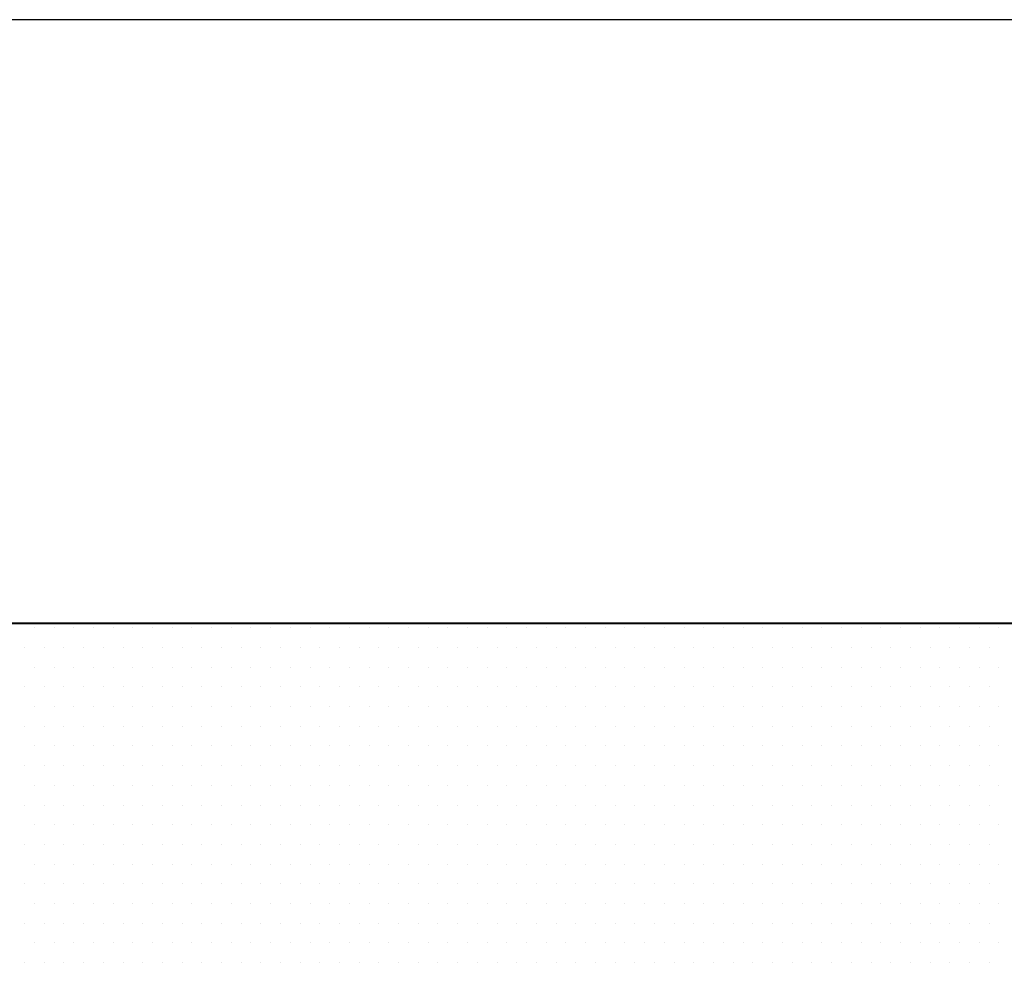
# Model space of a CAD drawing. Extents: x -71 to 52, y -13 to 68.
# Tile 73 of 81: x 38.698 to 38.896, y 53.848 to 54.039. Entities that reach past the tile are written whole.
import ezdxf

# ---------------------------------------------------------------- set-up
doc = ezdxf.new("R2010")
doc.units = 0
doc.header["$LTSCALE"] = 1.21
doc.header["$MEASUREMENT"] = 0
doc.layers.get('0').update_dxf_attribs({"linetype": 'CONTINUOUS'})
for name, color, linetype in [('DIECUT', 161, 'CONTINUOUS'), ('parker', 40, 'CONTINUOUS'), ('YELLOW', 2, 'CONTINUOUS')]:
    doc.layers.add(name, color=color, linetype=linetype)

# ---------------------------------------------------------------- blocks, each defined once
blk = doc.blocks.new('*X5')
at = {"color": 0}
for p, q in [((9.24375, 1.4625), (9.24375, 1.4625)), ((9.25313, 1.4625), (9.25313, 1.4625)), ((9.2625, 1.4625), (9.2625, 1.4625)), ((9.27188, 1.4625), (9.27188, 1.4625)), ((9.28125, 1.4625), (9.28125, 1.4625)), ((9.29063, 1.4625), (9.29063, 1.4625)), ((9.3, 1.4625), (9.3, 1.4625)), ((9.30938, 1.4625), (9.30938, 1.4625)), ((9.31875, 1.4625), (9.31875, 1.4625)), ((9.32813, 1.4625), (9.32813, 1.4625)), ((9.3375, 1.4625), (9.3375, 1.4625)), ((9.34688, 1.4625), (9.34688, 1.4625)), ((9.35625, 1.4625), (9.35625, 1.4625)), ((9.36563, 1.4625), (9.36563, 1.4625)), ((9.375, 1.4625), (9.375, 1.4625)), ((9.38438, 1.4625), (9.38438, 1.4625)), ((9.39375, 1.4625), (9.39375, 1.4625)), ((9.40313, 1.4625), (9.40313, 1.4625)), ((9.4125, 1.4625), (9.4125, 1.4625)), ((9.42188, 1.4625), (9.42188, 1.4625)), ((9.43125, 1.4625), (9.43125, 1.4625)), ((9.44063, 1.4625), (9.44063, 1.4625)), ((9.45, 1.4625), (9.45, 1.4625)), ((9.45938, 1.4625), (9.45938, 1.4625)), ((9.46875, 1.4625), (9.46875, 1.4625)), ((9.47813, 1.4625), (9.47813, 1.4625)), ((9.4875, 1.4625), (9.4875, 1.4625)), ((9.49688, 1.4625), (9.49688, 1.4625)), ((9.50625, 1.4625), (9.50625, 1.4625)), ((9.51563, 1.4625), (9.51563, 1.4625)), ((9.525, 1.4625), (9.525, 1.4625)), ((9.53438, 1.4625), (9.53438, 1.4625)), ((9.54375, 1.4625), (9.54375, 1.4625)), ((9.55313, 1.4625), (9.55313, 1.4625)), ((9.5625, 1.4625), (9.5625, 1.4625)), ((9.57188, 1.4625), (9.57188, 1.4625)), ((9.58125, 1.4625), (9.58125, 1.4625)), ((9.59063, 1.4625), (9.59063, 1.4625)), ((9.6, 1.4625), (9.6, 1.4625)), ((9.60938, 1.4625), (9.60938, 1.4625)), ((9.61875, 1.4625), (9.61875, 1.4625)), ((9.62813, 1.4625), (9.62813, 1.4625)), ((9.6375, 1.4625), (9.6375, 1.4625)), ((9.64688, 1.4625), (9.64688, 1.4625)), ((9.65625, 1.4625), (9.65625, 1.4625)), ((9.66563, 1.4625), (9.66563, 1.4625)), ((9.675, 1.4625), (9.675, 1.4625)), ((9.68438, 1.4625), (9.68438, 1.4625)), ((9.69375, 1.4625), (9.69375, 1.4625)), ((9.70313, 1.4625), (9.70313, 1.4625)), ((9.23906, 1.45312), (9.23906, 1.45312)), ((9.24844, 1.45312), (9.24844, 1.45312)), ((9.25781, 1.45312), (9.25781, 1.45312)), ((9.26719, 1.45312), (9.26719, 1.45312)), ((9.27656, 1.45312), (9.27656, 1.45312)), ((9.28594, 1.45312), (9.28594, 1.45312)), ((9.29531, 1.45312), (9.29531, 1.45312)), ((9.30469, 1.45312), (9.30469, 1.45312)), ((9.31406, 1.45312), (9.31406, 1.45312)), ((9.32344, 1.45312), (9.32344, 1.45312)), ((9.33281, 1.45312), (9.33281, 1.45312)), ((9.34219, 1.45312), (9.34219, 1.45312)), ((9.35156, 1.45312), (9.35156, 1.45312)), ((9.36094, 1.45312), (9.36094, 1.45312)), ((9.37031, 1.45312), (9.37031, 1.45312)), ((9.37969, 1.45312), (9.37969, 1.45312)), ((9.38906, 1.45312), (9.38906, 1.45312)), ((9.39844, 1.45312), (9.39844, 1.45312)), ((9.40781, 1.45312), (9.40781, 1.45312)), ((9.41719, 1.45312), (9.41719, 1.45312)), ((9.42656, 1.45312), (9.42656, 1.45312)), ((9.43594, 1.45312), (9.43594, 1.45312)), ((9.44531, 1.45312), (9.44531, 1.45312)), ((9.45469, 1.45312), (9.45469, 1.45312)), ((9.46406, 1.45312), (9.46406, 1.45312)), ((9.47344, 1.45312), (9.47344, 1.45312)), ((9.48281, 1.45312), (9.48281, 1.45312)), ((9.49219, 1.45312), (9.49219, 1.45312)), ((9.50156, 1.45312), (9.50156, 1.45312)), ((9.51094, 1.45312), (9.51094, 1.45312)), ((9.52031, 1.45312), (9.52031, 1.45312)), ((9.52969, 1.45312), (9.52969, 1.45312)), ((9.53906, 1.45312), (9.53906, 1.45312)), ((9.54844, 1.45312), (9.54844, 1.45312)), ((9.55781, 1.45312), (9.55781, 1.45312)), ((9.56719, 1.45312), (9.56719, 1.45312)), ((9.57656, 1.45312), (9.57656, 1.45312)), ((9.58594, 1.45312), (9.58594, 1.45312)), ((9.59531, 1.45312), (9.59531, 1.45312)), ((9.60469, 1.45312), (9.60469, 1.45312)), ((9.61406, 1.45312), (9.61406, 1.45312)), ((9.62344, 1.45312), (9.62344, 1.45312)), ((9.63281, 1.45312), (9.63281, 1.45312)), ((9.64219, 1.45312), (9.64219, 1.45312)), ((9.65156, 1.45312), (9.65156, 1.45312)), ((9.66094, 1.45312), (9.66094, 1.45312)), ((9.67031, 1.45312), (9.67031, 1.45312)), ((9.67969, 1.45312), (9.67969, 1.45312)), ((9.68906, 1.45312), (9.68906, 1.45312)), ((9.69844, 1.45312), (9.69844, 1.45312)), ((9.24375, 1.44375), (9.24375, 1.44375)), ((9.25313, 1.44375), (9.25313, 1.44375)), ((9.2625, 1.44375), (9.2625, 1.44375)), ((9.27188, 1.44375), (9.27188, 1.44375)), ((9.28125, 1.44375), (9.28125, 1.44375)), ((9.29063, 1.44375), (9.29063, 1.44375)), ((9.3, 1.44375), (9.3, 1.44375)), ((9.30938, 1.44375), (9.30938, 1.44375)), ((9.31875, 1.44375), (9.31875, 1.44375)), ((9.32813, 1.44375), (9.32813, 1.44375)), ((9.3375, 1.44375), (9.3375, 1.44375)), ((9.34688, 1.44375), (9.34688, 1.44375)), ((9.35625, 1.44375), (9.35625, 1.44375)), ((9.36563, 1.44375), (9.36563, 1.44375)), ((9.375, 1.44375), (9.375, 1.44375)), ((9.38438, 1.44375), (9.38438, 1.44375)), ((9.39375, 1.44375), (9.39375, 1.44375)), ((9.40313, 1.44375), (9.40313, 1.44375)), ((9.4125, 1.44375), (9.4125, 1.44375)), ((9.42188, 1.44375), (9.42188, 1.44375)), ((9.43125, 1.44375), (9.43125, 1.44375)), ((9.44063, 1.44375), (9.44063, 1.44375)), ((9.45, 1.44375), (9.45, 1.44375)), ((9.45938, 1.44375), (9.45938, 1.44375)), ((9.46875, 1.44375), (9.46875, 1.44375)), ((9.47813, 1.44375), (9.47813, 1.44375)), ((9.4875, 1.44375), (9.4875, 1.44375)), ((9.49688, 1.44375), (9.49688, 1.44375)), ((9.50625, 1.44375), (9.50625, 1.44375)), ((9.51563, 1.44375), (9.51563, 1.44375)), ((9.525, 1.44375), (9.525, 1.44375)), ((9.53438, 1.44375), (9.53438, 1.44375)), ((9.54375, 1.44375), (9.54375, 1.44375)), ((9.55313, 1.44375), (9.55313, 1.44375)), ((9.5625, 1.44375), (9.5625, 1.44375)), ((9.57188, 1.44375), (9.57188, 1.44375)), ((9.58125, 1.44375), (9.58125, 1.44375)), ((9.59063, 1.44375), (9.59063, 1.44375)), ((9.6, 1.44375), (9.6, 1.44375)), ((9.60938, 1.44375), (9.60938, 1.44375)), ((9.61875, 1.44375), (9.61875, 1.44375)), ((9.62813, 1.44375), (9.62813, 1.44375)), ((9.6375, 1.44375), (9.6375, 1.44375)), ((9.64688, 1.44375), (9.64688, 1.44375)), ((9.65625, 1.44375), (9.65625, 1.44375)), ((9.66563, 1.44375), (9.66563, 1.44375)), ((9.675, 1.44375), (9.675, 1.44375)), ((9.68438, 1.44375), (9.68438, 1.44375)), ((9.69375, 1.44375), (9.69375, 1.44375)), ((9.70313, 1.44375), (9.70313, 1.44375)), ((9.23906, 1.43437), (9.23906, 1.43437)), ((9.24844, 1.43437), (9.24844, 1.43437)), ((9.25781, 1.43437), (9.25781, 1.43437)), ((9.26719, 1.43437), (9.26719, 1.43437)), ((9.27656, 1.43437), (9.27656, 1.43437)), ((9.28594, 1.43437), (9.28594, 1.43437)), ((9.29531, 1.43437), (9.29531, 1.43437)), ((9.30469, 1.43437), (9.30469, 1.43437)), ((9.31406, 1.43437), (9.31406, 1.43437)), ((9.32344, 1.43437), (9.32344, 1.43437)), ((9.33281, 1.43437), (9.33281, 1.43437)), ((9.34219, 1.43437), (9.34219, 1.43437)), ((9.35156, 1.43437), (9.35156, 1.43437)), ((9.36094, 1.43437), (9.36094, 1.43437)), ((9.37031, 1.43437), (9.37031, 1.43437)), ((9.37969, 1.43437), (9.37969, 1.43437)), ((9.38906, 1.43437), (9.38906, 1.43437)), ((9.39844, 1.43437), (9.39844, 1.43437)), ((9.40781, 1.43437), (9.40781, 1.43437)), ((9.41719, 1.43437), (9.41719, 1.43437)), ((9.42656, 1.43437), (9.42656, 1.43437)), ((9.43594, 1.43437), (9.43594, 1.43437)), ((9.44531, 1.43437), (9.44531, 1.43437)), ((9.45469, 1.43437), (9.45469, 1.43437)), ((9.46406, 1.43437), (9.46406, 1.43437)), ((9.47344, 1.43437), (9.47344, 1.43437)), ((9.48281, 1.43437), (9.48281, 1.43437)), ((9.49219, 1.43437), (9.49219, 1.43437)), ((9.50156, 1.43437), (9.50156, 1.43437)), ((9.51094, 1.43437), (9.51094, 1.43437)), ((9.52031, 1.43437), (9.52031, 1.43437)), ((9.52969, 1.43437), (9.52969, 1.43437)), ((9.53906, 1.43437), (9.53906, 1.43437)), ((9.54844, 1.43437), (9.54844, 1.43437)), ((9.55781, 1.43437), (9.55781, 1.43437)), ((9.56719, 1.43437), (9.56719, 1.43437)), ((9.57656, 1.43437), (9.57656, 1.43437)), ((9.58594, 1.43437), (9.58594, 1.43437)), ((9.59531, 1.43437), (9.59531, 1.43437)), ((9.60469, 1.43437), (9.60469, 1.43437)), ((9.61406, 1.43437), (9.61406, 1.43437)), ((9.62344, 1.43437), (9.62344, 1.43437)), ((9.63281, 1.43437), (9.63281, 1.43437)), ((9.64219, 1.43437), (9.64219, 1.43437)), ((9.65156, 1.43437), (9.65156, 1.43437)), ((9.66094, 1.43437), (9.66094, 1.43437)), ((9.67031, 1.43437), (9.67031, 1.43437)), ((9.67969, 1.43437), (9.67969, 1.43437)), ((9.68906, 1.43437), (9.68906, 1.43437)), ((9.69844, 1.43437), (9.69844, 1.43437)), ((9.24375, 1.425), (9.24375, 1.425)), ((9.25313, 1.425), (9.25313, 1.425)), ((9.2625, 1.425), (9.2625, 1.425)), ((9.27188, 1.425), (9.27188, 1.425)), ((9.28125, 1.425), (9.28125, 1.425)), ((9.29063, 1.425), (9.29063, 1.425)), ((9.3, 1.425), (9.3, 1.425)), ((9.30938, 1.425), (9.30938, 1.425)), ((9.31875, 1.425), (9.31875, 1.425)), ((9.32813, 1.425), (9.32813, 1.425)), ((9.3375, 1.425), (9.3375, 1.425)), ((9.34688, 1.425), (9.34688, 1.425)), ((9.35625, 1.425), (9.35625, 1.425)), ((9.36563, 1.425), (9.36563, 1.425)), ((9.375, 1.425), (9.375, 1.425)), ((9.38438, 1.425), (9.38438, 1.425)), ((9.39375, 1.425), (9.39375, 1.425)), ((9.40313, 1.425), (9.40313, 1.425)), ((9.4125, 1.425), (9.4125, 1.425)), ((9.42188, 1.425), (9.42188, 1.425)), ((9.43125, 1.425), (9.43125, 1.425)), ((9.44063, 1.425), (9.44063, 1.425)), ((9.45, 1.425), (9.45, 1.425)), ((9.45938, 1.425), (9.45938, 1.425)), ((9.46875, 1.425), (9.46875, 1.425)), ((9.47813, 1.425), (9.47813, 1.425)), ((9.4875, 1.425), (9.4875, 1.425)), ((9.49688, 1.425), (9.49688, 1.425)), ((9.50625, 1.425), (9.50625, 1.425)), ((9.51563, 1.425), (9.51563, 1.425)), ((9.525, 1.425), (9.525, 1.425)), ((9.53438, 1.425), (9.53438, 1.425)), ((9.54375, 1.425), (9.54375, 1.425)), ((9.55313, 1.425), (9.55313, 1.425)), ((9.5625, 1.425), (9.5625, 1.425)), ((9.57188, 1.425), (9.57188, 1.425)), ((9.58125, 1.425), (9.58125, 1.425)), ((9.59063, 1.425), (9.59063, 1.425)), ((9.6, 1.425), (9.6, 1.425)), ((9.60938, 1.425), (9.60938, 1.425)), ((9.61875, 1.425), (9.61875, 1.425)), ((9.62813, 1.425), (9.62813, 1.425)), ((9.6375, 1.425), (9.6375, 1.425)), ((9.64688, 1.425), (9.64688, 1.425)), ((9.65625, 1.425), (9.65625, 1.425)), ((9.66563, 1.425), (9.66563, 1.425)), ((9.675, 1.425), (9.675, 1.425)), ((9.68438, 1.425), (9.68438, 1.425)), ((9.69375, 1.425), (9.69375, 1.425)), ((9.70313, 1.425), (9.70313, 1.425)), ((9.23906, 1.41562), (9.23906, 1.41562)), ((9.24844, 1.41562), (9.24844, 1.41562)), ((9.25781, 1.41562), (9.25781, 1.41562)), ((9.26719, 1.41562), (9.26719, 1.41562)), ((9.27656, 1.41562), (9.27656, 1.41562)), ((9.28594, 1.41562), (9.28594, 1.41562)), ((9.29531, 1.41562), (9.29531, 1.41562)), ((9.30469, 1.41562), (9.30469, 1.41562)), ((9.31406, 1.41562), (9.31406, 1.41562)), ((9.32344, 1.41562), (9.32344, 1.41562)), ((9.33281, 1.41562), (9.33281, 1.41562)), ((9.34219, 1.41562), (9.34219, 1.41562)), ((9.35156, 1.41562), (9.35156, 1.41562)), ((9.36094, 1.41562), (9.36094, 1.41562)), ((9.37031, 1.41562), (9.37031, 1.41562)), ((9.37969, 1.41562), (9.37969, 1.41562)), ((9.38906, 1.41562), (9.38906, 1.41562)), ((9.39844, 1.41562), (9.39844, 1.41562)), ((9.40781, 1.41562), (9.40781, 1.41562)), ((9.41719, 1.41562), (9.41719, 1.41562)), ((9.42656, 1.41562), (9.42656, 1.41562)), ((9.43594, 1.41562), (9.43594, 1.41562)), ((9.44531, 1.41562), (9.44531, 1.41562)), ((9.45469, 1.41562), (9.45469, 1.41562)), ((9.46406, 1.41562), (9.46406, 1.41562)), ((9.47344, 1.41562), (9.47344, 1.41562)), ((9.48281, 1.41562), (9.48281, 1.41562)), ((9.49219, 1.41562), (9.49219, 1.41562)), ((9.50156, 1.41562), (9.50156, 1.41562)), ((9.51094, 1.41562), (9.51094, 1.41562)), ((9.52031, 1.41562), (9.52031, 1.41562)), ((9.52969, 1.41562), (9.52969, 1.41562)), ((9.53906, 1.41562), (9.53906, 1.41562)), ((9.54844, 1.41562), (9.54844, 1.41562)), ((9.55781, 1.41562), (9.55781, 1.41562)), ((9.56719, 1.41562), (9.56719, 1.41562)), ((9.57656, 1.41562), (9.57656, 1.41562)), ((9.58594, 1.41562), (9.58594, 1.41562)), ((9.59531, 1.41562), (9.59531, 1.41562)), ((9.60469, 1.41562), (9.60469, 1.41562)), ((9.61406, 1.41562), (9.61406, 1.41562)), ((9.62344, 1.41562), (9.62344, 1.41562)), ((9.63281, 1.41562), (9.63281, 1.41562)), ((9.64219, 1.41562), (9.64219, 1.41562)), ((9.65156, 1.41562), (9.65156, 1.41562)), ((9.66094, 1.41562), (9.66094, 1.41562)), ((9.67031, 1.41562), (9.67031, 1.41562)), ((9.67969, 1.41562), (9.67969, 1.41562)), ((9.68906, 1.41562), (9.68906, 1.41562)), ((9.69844, 1.41562), (9.69844, 1.41562)), ((9.24375, 1.40625), (9.24375, 1.40625)), ((9.25313, 1.40625), (9.25313, 1.40625)), ((9.2625, 1.40625), (9.2625, 1.40625)), ((9.27188, 1.40625), (9.27188, 1.40625)), ((9.28125, 1.40625), (9.28125, 1.40625)), ((9.29063, 1.40625), (9.29063, 1.40625)), ((9.3, 1.40625), (9.3, 1.40625)), ((9.30938, 1.40625), (9.30938, 1.40625)), ((9.31875, 1.40625), (9.31875, 1.40625)), ((9.32813, 1.40625), (9.32813, 1.40625)), ((9.3375, 1.40625), (9.3375, 1.40625)), ((9.34688, 1.40625), (9.34688, 1.40625)), ((9.35625, 1.40625), (9.35625, 1.40625)), ((9.36563, 1.40625), (9.36563, 1.40625)), ((9.375, 1.40625), (9.375, 1.40625)), ((9.38438, 1.40625), (9.38438, 1.40625)), ((9.39375, 1.40625), (9.39375, 1.40625)), ((9.40313, 1.40625), (9.40313, 1.40625)), ((9.4125, 1.40625), (9.4125, 1.40625)), ((9.42188, 1.40625), (9.42188, 1.40625)), ((9.43125, 1.40625), (9.43125, 1.40625)), ((9.44063, 1.40625), (9.44063, 1.40625)), ((9.45, 1.40625), (9.45, 1.40625)), ((9.45938, 1.40625), (9.45938, 1.40625)), ((9.46875, 1.40625), (9.46875, 1.40625)), ((9.47813, 1.40625), (9.47813, 1.40625)), ((9.4875, 1.40625), (9.4875, 1.40625)), ((9.49688, 1.40625), (9.49688, 1.40625)), ((9.50625, 1.40625), (9.50625, 1.40625)), ((9.51563, 1.40625), (9.51563, 1.40625)), ((9.525, 1.40625), (9.525, 1.40625)), ((9.53438, 1.40625), (9.53438, 1.40625)), ((9.54375, 1.40625), (9.54375, 1.40625)), ((9.55313, 1.40625), (9.55313, 1.40625)), ((9.5625, 1.40625), (9.5625, 1.40625)), ((9.57188, 1.40625), (9.57188, 1.40625)), ((9.58125, 1.40625), (9.58125, 1.40625)), ((9.59063, 1.40625), (9.59063, 1.40625)), ((9.6, 1.40625), (9.6, 1.40625)), ((9.60938, 1.40625), (9.60938, 1.40625)), ((9.61875, 1.40625), (9.61875, 1.40625)), ((9.62813, 1.40625), (9.62813, 1.40625)), ((9.6375, 1.40625), (9.6375, 1.40625)), ((9.64688, 1.40625), (9.64688, 1.40625)), ((9.65625, 1.40625), (9.65625, 1.40625)), ((9.66563, 1.40625), (9.66563, 1.40625)), ((9.675, 1.40625), (9.675, 1.40625)), ((9.68438, 1.40625), (9.68438, 1.40625)), ((9.69375, 1.40625), (9.69375, 1.40625)), ((9.70313, 1.40625), (9.70313, 1.40625)), ((9.23906, 1.39687), (9.23906, 1.39687)), ((9.24844, 1.39687), (9.24844, 1.39687)), ((9.25781, 1.39687), (9.25781, 1.39687)), ((9.26719, 1.39687), (9.26719, 1.39687)), ((9.27656, 1.39687), (9.27656, 1.39687)), ((9.28594, 1.39687), (9.28594, 1.39687)), ((9.29531, 1.39687), (9.29531, 1.39687)), ((9.30469, 1.39687), (9.30469, 1.39687)), ((9.31406, 1.39687), (9.31406, 1.39687)), ((9.32344, 1.39687), (9.32344, 1.39687)), ((9.33281, 1.39687), (9.33281, 1.39687)), ((9.34219, 1.39687), (9.34219, 1.39687)), ((9.35156, 1.39687), (9.35156, 1.39687)), ((9.36094, 1.39687), (9.36094, 1.39687)), ((9.37031, 1.39687), (9.37031, 1.39687)), ((9.37969, 1.39687), (9.37969, 1.39687)), ((9.38906, 1.39687), (9.38906, 1.39687)), ((9.39844, 1.39687), (9.39844, 1.39687)), ((9.40781, 1.39687), (9.40781, 1.39687)), ((9.41719, 1.39687), (9.41719, 1.39687)), ((9.42656, 1.39687), (9.42656, 1.39687)), ((9.43594, 1.39687), (9.43594, 1.39687)), ((9.44531, 1.39687), (9.44531, 1.39687)), ((9.45469, 1.39687), (9.45469, 1.39687)), ((9.46406, 1.39687), (9.46406, 1.39687)), ((9.47344, 1.39687), (9.47344, 1.39687)), ((9.48281, 1.39687), (9.48281, 1.39687)), ((9.49219, 1.39687), (9.49219, 1.39687)), ((9.50156, 1.39687), (9.50156, 1.39687)), ((9.51094, 1.39687), (9.51094, 1.39687)), ((9.52031, 1.39687), (9.52031, 1.39687)), ((9.52969, 1.39687), (9.52969, 1.39687)), ((9.53906, 1.39687), (9.53906, 1.39687)), ((9.54844, 1.39687), (9.54844, 1.39687)), ((9.55781, 1.39687), (9.55781, 1.39687)), ((9.56719, 1.39687), (9.56719, 1.39687)), ((9.57656, 1.39687), (9.57656, 1.39687)), ((9.58594, 1.39687), (9.58594, 1.39687)), ((9.59531, 1.39687), (9.59531, 1.39687)), ((9.60469, 1.39687), (9.60469, 1.39687)), ((9.61406, 1.39687), (9.61406, 1.39687)), ((9.62344, 1.39687), (9.62344, 1.39687)), ((9.63281, 1.39687), (9.63281, 1.39687)), ((9.64219, 1.39687), (9.64219, 1.39687)), ((9.65156, 1.39687), (9.65156, 1.39687)), ((9.66094, 1.39687), (9.66094, 1.39687)), ((9.67031, 1.39687), (9.67031, 1.39687)), ((9.67969, 1.39687), (9.67969, 1.39687)), ((9.68906, 1.39687), (9.68906, 1.39687)), ((9.69844, 1.39687), (9.69844, 1.39687)), ((9.24375, 1.3875), (9.24375, 1.3875)), ((9.25313, 1.3875), (9.25313, 1.3875)), ((9.2625, 1.3875), (9.2625, 1.3875)), ((9.27188, 1.3875), (9.27188, 1.3875)), ((9.28125, 1.3875), (9.28125, 1.3875)), ((9.29063, 1.3875), (9.29063, 1.3875)), ((9.3, 1.3875), (9.3, 1.3875)), ((9.30938, 1.3875), (9.30938, 1.3875)), ((9.31875, 1.3875), (9.31875, 1.3875)), ((9.32813, 1.3875), (9.32813, 1.3875)), ((9.3375, 1.3875), (9.3375, 1.3875)), ((9.34688, 1.3875), (9.34688, 1.3875)), ((9.35625, 1.3875), (9.35625, 1.3875)), ((9.36563, 1.3875), (9.36563, 1.3875)), ((9.375, 1.3875), (9.375, 1.3875)), ((9.38438, 1.3875), (9.38438, 1.3875)), ((9.39375, 1.3875), (9.39375, 1.3875)), ((9.40313, 1.3875), (9.40313, 1.3875)), ((9.4125, 1.3875), (9.4125, 1.3875)), ((9.42188, 1.3875), (9.42188, 1.3875)), ((9.43125, 1.3875), (9.43125, 1.3875)), ((9.44063, 1.3875), (9.44063, 1.3875)), ((9.45, 1.3875), (9.45, 1.3875)), ((9.45938, 1.3875), (9.45938, 1.3875)), ((9.46875, 1.3875), (9.46875, 1.3875)), ((9.47813, 1.3875), (9.47813, 1.3875)), ((9.4875, 1.3875), (9.4875, 1.3875)), ((9.49688, 1.3875), (9.49688, 1.3875)), ((9.50625, 1.3875), (9.50625, 1.3875)), ((9.51563, 1.3875), (9.51563, 1.3875)), ((9.525, 1.3875), (9.525, 1.3875)), ((9.53438, 1.3875), (9.53438, 1.3875)), ((9.54375, 1.3875), (9.54375, 1.3875)), ((9.55313, 1.3875), (9.55313, 1.3875)), ((9.5625, 1.3875), (9.5625, 1.3875)), ((9.57188, 1.3875), (9.57188, 1.3875)), ((9.58125, 1.3875), (9.58125, 1.3875)), ((9.59063, 1.3875), (9.59063, 1.3875)), ((9.6, 1.3875), (9.6, 1.3875)), ((9.60938, 1.3875), (9.60938, 1.3875)), ((9.61875, 1.3875), (9.61875, 1.3875)), ((9.62813, 1.3875), (9.62813, 1.3875)), ((9.6375, 1.3875), (9.6375, 1.3875)), ((9.64688, 1.3875), (9.64688, 1.3875)), ((9.65625, 1.3875), (9.65625, 1.3875)), ((9.66563, 1.3875), (9.66563, 1.3875)), ((9.675, 1.3875), (9.675, 1.3875)), ((9.68438, 1.3875), (9.68438, 1.3875)), ((9.69375, 1.3875), (9.69375, 1.3875)), ((9.70313, 1.3875), (9.70313, 1.3875)), ((9.23906, 1.37813), (9.23906, 1.37813)), ((9.24844, 1.37813), (9.24844, 1.37813)), ((9.25781, 1.37813), (9.25781, 1.37813)), ((9.26719, 1.37813), (9.26719, 1.37813)), ((9.27656, 1.37813), (9.27656, 1.37813)), ((9.28594, 1.37813), (9.28594, 1.37813)), ((9.29531, 1.37813), (9.29531, 1.37813)), ((9.30469, 1.37813), (9.30469, 1.37813)), ((9.31406, 1.37813), (9.31406, 1.37813)), ((9.32344, 1.37813), (9.32344, 1.37813)), ((9.33281, 1.37813), (9.33281, 1.37813)), ((9.34219, 1.37813), (9.34219, 1.37813)), ((9.35156, 1.37813), (9.35156, 1.37813)), ((9.36094, 1.37813), (9.36094, 1.37813)), ((9.37031, 1.37813), (9.37031, 1.37813)), ((9.37969, 1.37813), (9.37969, 1.37813)), ((9.38906, 1.37813), (9.38906, 1.37813)), ((9.39844, 1.37813), (9.39844, 1.37813)), ((9.40781, 1.37813), (9.40781, 1.37813)), ((9.41719, 1.37813), (9.41719, 1.37813)), ((9.42656, 1.37813), (9.42656, 1.37813)), ((9.43594, 1.37813), (9.43594, 1.37813)), ((9.44531, 1.37813), (9.44531, 1.37813)), ((9.45469, 1.37813), (9.45469, 1.37813)), ((9.46406, 1.37813), (9.46406, 1.37813)), ((9.47344, 1.37813), (9.47344, 1.37813)), ((9.48281, 1.37813), (9.48281, 1.37813)), ((9.49219, 1.37813), (9.49219, 1.37813)), ((9.50156, 1.37813), (9.50156, 1.37813)), ((9.51094, 1.37813), (9.51094, 1.37813)), ((9.52031, 1.37813), (9.52031, 1.37813)), ((9.52969, 1.37813), (9.52969, 1.37813)), ((9.53906, 1.37813), (9.53906, 1.37813)), ((9.54844, 1.37813), (9.54844, 1.37813)), ((9.55781, 1.37813), (9.55781, 1.37813)), ((9.56719, 1.37813), (9.56719, 1.37813)), ((9.57656, 1.37813), (9.57656, 1.37813)), ((9.58594, 1.37813), (9.58594, 1.37813)), ((9.59531, 1.37813), (9.59531, 1.37813)), ((9.60469, 1.37813), (9.60469, 1.37813)), ((9.61406, 1.37813), (9.61406, 1.37813)), ((9.62344, 1.37813), (9.62344, 1.37813)), ((9.63281, 1.37813), (9.63281, 1.37813)), ((9.64219, 1.37813), (9.64219, 1.37813)), ((9.65156, 1.37813), (9.65156, 1.37813)), ((9.66094, 1.37813), (9.66094, 1.37813)), ((9.67031, 1.37813), (9.67031, 1.37813)), ((9.67969, 1.37813), (9.67969, 1.37813)), ((9.68906, 1.37813), (9.68906, 1.37813)), ((9.69844, 1.37813), (9.69844, 1.37813)), ((9.24375, 1.36875), (9.24375, 1.36875)), ((9.25313, 1.36875), (9.25313, 1.36875)), ((9.2625, 1.36875), (9.2625, 1.36875)), ((9.27188, 1.36875), (9.27188, 1.36875)), ((9.28125, 1.36875), (9.28125, 1.36875)), ((9.29063, 1.36875), (9.29063, 1.36875)), ((9.3, 1.36875), (9.3, 1.36875)), ((9.30938, 1.36875), (9.30938, 1.36875)), ((9.31875, 1.36875), (9.31875, 1.36875)), ((9.32813, 1.36875), (9.32813, 1.36875)), ((9.3375, 1.36875), (9.3375, 1.36875)), ((9.34688, 1.36875), (9.34688, 1.36875)), ((9.35625, 1.36875), (9.35625, 1.36875)), ((9.36563, 1.36875), (9.36563, 1.36875)), ((9.375, 1.36875), (9.375, 1.36875)), ((9.38438, 1.36875), (9.38438, 1.36875)), ((9.39375, 1.36875), (9.39375, 1.36875)), ((9.40313, 1.36875), (9.40313, 1.36875)), ((9.4125, 1.36875), (9.4125, 1.36875)), ((9.42188, 1.36875), (9.42188, 1.36875)), ((9.43125, 1.36875), (9.43125, 1.36875)), ((9.44063, 1.36875), (9.44063, 1.36875)), ((9.45, 1.36875), (9.45, 1.36875)), ((9.45938, 1.36875), (9.45938, 1.36875)), ((9.46875, 1.36875), (9.46875, 1.36875)), ((9.47813, 1.36875), (9.47813, 1.36875)), ((9.4875, 1.36875), (9.4875, 1.36875)), ((9.49688, 1.36875), (9.49688, 1.36875)), ((9.50625, 1.36875), (9.50625, 1.36875)), ((9.51563, 1.36875), (9.51563, 1.36875)), ((9.525, 1.36875), (9.525, 1.36875)), ((9.53438, 1.36875), (9.53438, 1.36875)), ((9.54375, 1.36875), (9.54375, 1.36875)), ((9.55313, 1.36875), (9.55313, 1.36875)), ((9.5625, 1.36875), (9.5625, 1.36875)), ((9.57188, 1.36875), (9.57188, 1.36875)), ((9.58125, 1.36875), (9.58125, 1.36875)), ((9.59063, 1.36875), (9.59063, 1.36875)), ((9.6, 1.36875), (9.6, 1.36875)), ((9.60938, 1.36875), (9.60938, 1.36875)), ((9.61875, 1.36875), (9.61875, 1.36875)), ((9.62813, 1.36875), (9.62813, 1.36875)), ((9.6375, 1.36875), (9.6375, 1.36875)), ((9.64688, 1.36875), (9.64688, 1.36875)), ((9.65625, 1.36875), (9.65625, 1.36875)), ((9.66563, 1.36875), (9.66563, 1.36875)), ((9.675, 1.36875), (9.675, 1.36875)), ((9.68438, 1.36875), (9.68438, 1.36875)), ((9.69375, 1.36875), (9.69375, 1.36875)), ((9.70313, 1.36875), (9.70313, 1.36875)), ((9.23906, 1.35938), (9.23906, 1.35938)), ((9.24844, 1.35938), (9.24844, 1.35938)), ((9.25781, 1.35938), (9.25781, 1.35938)), ((9.26719, 1.35938), (9.26719, 1.35938)), ((9.27656, 1.35938), (9.27656, 1.35938)), ((9.28594, 1.35938), (9.28594, 1.35938)), ((9.29531, 1.35938), (9.29531, 1.35938)), ((9.30469, 1.35938), (9.30469, 1.35938)), ((9.31406, 1.35938), (9.31406, 1.35938)), ((9.32344, 1.35938), (9.32344, 1.35938)), ((9.33281, 1.35938), (9.33281, 1.35938)), ((9.34219, 1.35938), (9.34219, 1.35938)), ((9.35156, 1.35938), (9.35156, 1.35938)), ((9.36094, 1.35938), (9.36094, 1.35938)), ((9.37031, 1.35938), (9.37031, 1.35938)), ((9.37969, 1.35938), (9.37969, 1.35938)), ((9.38906, 1.35938), (9.38906, 1.35938)), ((9.39844, 1.35938), (9.39844, 1.35938)), ((9.40781, 1.35938), (9.40781, 1.35938)), ((9.41719, 1.35938), (9.41719, 1.35938)), ((9.42656, 1.35938), (9.42656, 1.35938)), ((9.43594, 1.35938), (9.43594, 1.35938)), ((9.44531, 1.35938), (9.44531, 1.35938)), ((9.45469, 1.35938), (9.45469, 1.35938)), ((9.46406, 1.35938), (9.46406, 1.35938)), ((9.47344, 1.35938), (9.47344, 1.35938)), ((9.48281, 1.35938), (9.48281, 1.35938)), ((9.49219, 1.35938), (9.49219, 1.35938)), ((9.50156, 1.35938), (9.50156, 1.35938)), ((9.51094, 1.35938), (9.51094, 1.35938)), ((9.52031, 1.35938), (9.52031, 1.35938)), ((9.52969, 1.35938), (9.52969, 1.35938)), ((9.53906, 1.35938), (9.53906, 1.35938)), ((9.54844, 1.35938), (9.54844, 1.35938)), ((9.55781, 1.35938), (9.55781, 1.35938)), ((9.56719, 1.35938), (9.56719, 1.35938)), ((9.57656, 1.35938), (9.57656, 1.35938)), ((9.58594, 1.35938), (9.58594, 1.35938)), ((9.59531, 1.35938), (9.59531, 1.35938)), ((9.60469, 1.35938), (9.60469, 1.35938)), ((9.61406, 1.35938), (9.61406, 1.35938)), ((9.62344, 1.35938), (9.62344, 1.35938)), ((9.63281, 1.35938), (9.63281, 1.35938)), ((9.64219, 1.35938), (9.64219, 1.35938)), ((9.65156, 1.35938), (9.65156, 1.35938)), ((9.66094, 1.35938), (9.66094, 1.35938)), ((9.67031, 1.35938), (9.67031, 1.35938)), ((9.67969, 1.35938), (9.67969, 1.35938)), ((9.68906, 1.35938), (9.68906, 1.35938)), ((9.69844, 1.35938), (9.69844, 1.35938)), ((9.24375, 1.35), (9.24375, 1.35)), ((9.25313, 1.35), (9.25313, 1.35)), ((9.2625, 1.35), (9.2625, 1.35)), ((9.27188, 1.35), (9.27188, 1.35)), ((9.28125, 1.35), (9.28125, 1.35)), ((9.29063, 1.35), (9.29063, 1.35)), ((9.3, 1.35), (9.3, 1.35)), ((9.30938, 1.35), (9.30938, 1.35)), ((9.31875, 1.35), (9.31875, 1.35)), ((9.32813, 1.35), (9.32813, 1.35)), ((9.3375, 1.35), (9.3375, 1.35)), ((9.34688, 1.35), (9.34688, 1.35)), ((9.35625, 1.35), (9.35625, 1.35)), ((9.36563, 1.35), (9.36563, 1.35)), ((9.375, 1.35), (9.375, 1.35)), ((9.38438, 1.35), (9.38438, 1.35)), ((9.39375, 1.35), (9.39375, 1.35)), ((9.40313, 1.35), (9.40313, 1.35)), ((9.4125, 1.35), (9.4125, 1.35)), ((9.42188, 1.35), (9.42188, 1.35)), ((9.43125, 1.35), (9.43125, 1.35)), ((9.44063, 1.35), (9.44063, 1.35)), ((9.45, 1.35), (9.45, 1.35)), ((9.45938, 1.35), (9.45938, 1.35)), ((9.46875, 1.35), (9.46875, 1.35)), ((9.47813, 1.35), (9.47813, 1.35)), ((9.4875, 1.35), (9.4875, 1.35)), ((9.49688, 1.35), (9.49688, 1.35)), ((9.50625, 1.35), (9.50625, 1.35)), ((9.51563, 1.35), (9.51563, 1.35)), ((9.525, 1.35), (9.525, 1.35)), ((9.53438, 1.35), (9.53438, 1.35)), ((9.54375, 1.35), (9.54375, 1.35)), ((9.55313, 1.35), (9.55313, 1.35)), ((9.5625, 1.35), (9.5625, 1.35)), ((9.57188, 1.35), (9.57188, 1.35)), ((9.58125, 1.35), (9.58125, 1.35)), ((9.59063, 1.35), (9.59063, 1.35)), ((9.6, 1.35), (9.6, 1.35)), ((9.60938, 1.35), (9.60938, 1.35)), ((9.61875, 1.35), (9.61875, 1.35)), ((9.62813, 1.35), (9.62813, 1.35)), ((9.6375, 1.35), (9.6375, 1.35)), ((9.64688, 1.35), (9.64688, 1.35)), ((9.65625, 1.35), (9.65625, 1.35)), ((9.66563, 1.35), (9.66563, 1.35)), ((9.675, 1.35), (9.675, 1.35)), ((9.68438, 1.35), (9.68438, 1.35)), ((9.69375, 1.35), (9.69375, 1.35)), ((9.70313, 1.35), (9.70313, 1.35)), ((9.23906, 1.34062), (9.23906, 1.34062)), ((9.24844, 1.34062), (9.24844, 1.34062)), ((9.25781, 1.34062), (9.25781, 1.34062)), ((9.26719, 1.34062), (9.26719, 1.34062)), ((9.27656, 1.34062), (9.27656, 1.34062)), ((9.28594, 1.34062), (9.28594, 1.34062)), ((9.29531, 1.34062), (9.29531, 1.34062)), ((9.30469, 1.34062), (9.30469, 1.34062)), ((9.31406, 1.34062), (9.31406, 1.34062)), ((9.32344, 1.34062), (9.32344, 1.34062)), ((9.33281, 1.34062), (9.33281, 1.34062)), ((9.34219, 1.34062), (9.34219, 1.34062)), ((9.35156, 1.34062), (9.35156, 1.34062)), ((9.36094, 1.34062), (9.36094, 1.34062)), ((9.37031, 1.34062), (9.37031, 1.34062)), ((9.37969, 1.34062), (9.37969, 1.34062)), ((9.38906, 1.34062), (9.38906, 1.34062)), ((9.39844, 1.34062), (9.39844, 1.34062)), ((9.40781, 1.34062), (9.40781, 1.34062)), ((9.41719, 1.34062), (9.41719, 1.34062)), ((9.42656, 1.34062), (9.42656, 1.34062)), ((9.43594, 1.34062), (9.43594, 1.34062)), ((9.44531, 1.34062), (9.44531, 1.34062)), ((9.45469, 1.34062), (9.45469, 1.34062)), ((9.46406, 1.34062), (9.46406, 1.34062)), ((9.47344, 1.34062), (9.47344, 1.34062)), ((9.48281, 1.34062), (9.48281, 1.34062)), ((9.49219, 1.34062), (9.49219, 1.34062)), ((9.50156, 1.34062), (9.50156, 1.34062)), ((9.51094, 1.34062), (9.51094, 1.34062)), ((9.52031, 1.34062), (9.52031, 1.34062)), ((9.52969, 1.34062), (9.52969, 1.34062)), ((9.53906, 1.34062), (9.53906, 1.34062)), ((9.54844, 1.34062), (9.54844, 1.34062)), ((9.55781, 1.34062), (9.55781, 1.34062)), ((9.56719, 1.34062), (9.56719, 1.34062)), ((9.57656, 1.34062), (9.57656, 1.34062)), ((9.58594, 1.34062), (9.58594, 1.34062)), ((9.59531, 1.34062), (9.59531, 1.34062)), ((9.60469, 1.34062), (9.60469, 1.34062)), ((9.61406, 1.34062), (9.61406, 1.34062)), ((9.62344, 1.34062), (9.62344, 1.34062)), ((9.63281, 1.34062), (9.63281, 1.34062)), ((9.64219, 1.34062), (9.64219, 1.34062)), ((9.65156, 1.34062), (9.65156, 1.34062)), ((9.66094, 1.34062), (9.66094, 1.34062)), ((9.67031, 1.34062), (9.67031, 1.34062)), ((9.67969, 1.34062), (9.67969, 1.34062)), ((9.68906, 1.34062), (9.68906, 1.34062)), ((9.69844, 1.34062), (9.69844, 1.34062)), ((9.24375, 1.33125), (9.24375, 1.33125)), ((9.25313, 1.33125), (9.25313, 1.33125)), ((9.2625, 1.33125), (9.2625, 1.33125)), ((9.27188, 1.33125), (9.27188, 1.33125)), ((9.28125, 1.33125), (9.28125, 1.33125)), ((9.29063, 1.33125), (9.29063, 1.33125)), ((9.3, 1.33125), (9.3, 1.33125)), ((9.30938, 1.33125), (9.30938, 1.33125)), ((9.31875, 1.33125), (9.31875, 1.33125)), ((9.32813, 1.33125), (9.32813, 1.33125)), ((9.3375, 1.33125), (9.3375, 1.33125)), ((9.34688, 1.33125), (9.34688, 1.33125)), ((9.35625, 1.33125), (9.35625, 1.33125)), ((9.36563, 1.33125), (9.36563, 1.33125)), ((9.375, 1.33125), (9.375, 1.33125)), ((9.38438, 1.33125), (9.38438, 1.33125)), ((9.39375, 1.33125), (9.39375, 1.33125)), ((9.40313, 1.33125), (9.40313, 1.33125)), ((9.4125, 1.33125), (9.4125, 1.33125)), ((9.42188, 1.33125), (9.42188, 1.33125)), ((9.43125, 1.33125), (9.43125, 1.33125)), ((9.44063, 1.33125), (9.44063, 1.33125)), ((9.45, 1.33125), (9.45, 1.33125)), ((9.45938, 1.33125), (9.45938, 1.33125)), ((9.46875, 1.33125), (9.46875, 1.33125)), ((9.47813, 1.33125), (9.47813, 1.33125)), ((9.4875, 1.33125), (9.4875, 1.33125)), ((9.49688, 1.33125), (9.49688, 1.33125)), ((9.50625, 1.33125), (9.50625, 1.33125)), ((9.51563, 1.33125), (9.51563, 1.33125)), ((9.525, 1.33125), (9.525, 1.33125)), ((9.53438, 1.33125), (9.53438, 1.33125)), ((9.54375, 1.33125), (9.54375, 1.33125)), ((9.55313, 1.33125), (9.55313, 1.33125)), ((9.5625, 1.33125), (9.5625, 1.33125)), ((9.57188, 1.33125), (9.57188, 1.33125)), ((9.58125, 1.33125), (9.58125, 1.33125)), ((9.59063, 1.33125), (9.59063, 1.33125)), ((9.6, 1.33125), (9.6, 1.33125)), ((9.60938, 1.33125), (9.60938, 1.33125)), ((9.61875, 1.33125), (9.61875, 1.33125)), ((9.62813, 1.33125), (9.62813, 1.33125)), ((9.6375, 1.33125), (9.6375, 1.33125)), ((9.64688, 1.33125), (9.64688, 1.33125)), ((9.65625, 1.33125), (9.65625, 1.33125)), ((9.66563, 1.33125), (9.66563, 1.33125)), ((9.675, 1.33125), (9.675, 1.33125)), ((9.68438, 1.33125), (9.68438, 1.33125)), ((9.69375, 1.33125), (9.69375, 1.33125)), ((9.70313, 1.33125), (9.70313, 1.33125)), ((9.23906, 1.32187), (9.23906, 1.32187)), ((9.24844, 1.32187), (9.24844, 1.32187)), ((9.25781, 1.32187), (9.25781, 1.32187)), ((9.26719, 1.32187), (9.26719, 1.32187)), ((9.27656, 1.32187), (9.27656, 1.32187)), ((9.28594, 1.32187), (9.28594, 1.32187)), ((9.29531, 1.32187), (9.29531, 1.32187)), ((9.30469, 1.32187), (9.30469, 1.32187)), ((9.31406, 1.32187), (9.31406, 1.32187)), ((9.32344, 1.32187), (9.32344, 1.32187)), ((9.33281, 1.32187), (9.33281, 1.32187)), ((9.34219, 1.32187), (9.34219, 1.32187)), ((9.35156, 1.32187), (9.35156, 1.32187)), ((9.36094, 1.32187), (9.36094, 1.32187)), ((9.37031, 1.32187), (9.37031, 1.32187)), ((9.37969, 1.32187), (9.37969, 1.32187)), ((9.38906, 1.32187), (9.38906, 1.32187)), ((9.39844, 1.32187), (9.39844, 1.32187)), ((9.40781, 1.32187), (9.40781, 1.32187)), ((9.41719, 1.32187), (9.41719, 1.32187)), ((9.42656, 1.32187), (9.42656, 1.32187)), ((9.43594, 1.32187), (9.43594, 1.32187)), ((9.44531, 1.32187), (9.44531, 1.32187)), ((9.45469, 1.32187), (9.45469, 1.32187)), ((9.46406, 1.32187), (9.46406, 1.32187)), ((9.47344, 1.32187), (9.47344, 1.32187)), ((9.48281, 1.32187), (9.48281, 1.32187)), ((9.49219, 1.32187), (9.49219, 1.32187)), ((9.50156, 1.32187), (9.50156, 1.32187)), ((9.51094, 1.32187), (9.51094, 1.32187)), ((9.52031, 1.32187), (9.52031, 1.32187)), ((9.52969, 1.32187), (9.52969, 1.32187)), ((9.53906, 1.32187), (9.53906, 1.32187)), ((9.54844, 1.32187), (9.54844, 1.32187)), ((9.55781, 1.32187), (9.55781, 1.32187)), ((9.56719, 1.32187), (9.56719, 1.32187)), ((9.57656, 1.32187), (9.57656, 1.32187)), ((9.58594, 1.32187), (9.58594, 1.32187)), ((9.59531, 1.32187), (9.59531, 1.32187)), ((9.60469, 1.32187), (9.60469, 1.32187)), ((9.61406, 1.32187), (9.61406, 1.32187)), ((9.62344, 1.32187), (9.62344, 1.32187)), ((9.63281, 1.32187), (9.63281, 1.32187)), ((9.64219, 1.32187), (9.64219, 1.32187)), ((9.65156, 1.32187), (9.65156, 1.32187)), ((9.66094, 1.32187), (9.66094, 1.32187)), ((9.67031, 1.32187), (9.67031, 1.32187)), ((9.67969, 1.32187), (9.67969, 1.32187)), ((9.68906, 1.32187), (9.68906, 1.32187)), ((9.69844, 1.32187), (9.69844, 1.32187)), ((9.24375, 1.3125), (9.24375, 1.3125)), ((9.25313, 1.3125), (9.25313, 1.3125)), ((9.2625, 1.3125), (9.2625, 1.3125)), ((9.27188, 1.3125), (9.27188, 1.3125)), ((9.28125, 1.3125), (9.28125, 1.3125)), ((9.29063, 1.3125), (9.29063, 1.3125)), ((9.3, 1.3125), (9.3, 1.3125)), ((9.30938, 1.3125), (9.30938, 1.3125)), ((9.31875, 1.3125), (9.31875, 1.3125)), ((9.32813, 1.3125), (9.32813, 1.3125)), ((9.3375, 1.3125), (9.3375, 1.3125)), ((9.34688, 1.3125), (9.34688, 1.3125)), ((9.35625, 1.3125), (9.35625, 1.3125)), ((9.36563, 1.3125), (9.36563, 1.3125)), ((9.375, 1.3125), (9.375, 1.3125)), ((9.38438, 1.3125), (9.38438, 1.3125)), ((9.39375, 1.3125), (9.39375, 1.3125)), ((9.40313, 1.3125), (9.40313, 1.3125)), ((9.4125, 1.3125), (9.4125, 1.3125)), ((9.42188, 1.3125), (9.42188, 1.3125)), ((9.43125, 1.3125), (9.43125, 1.3125)), ((9.44063, 1.3125), (9.44063, 1.3125)), ((9.45, 1.3125), (9.45, 1.3125)), ((9.45938, 1.3125), (9.45938, 1.3125)), ((9.46875, 1.3125), (9.46875, 1.3125)), ((9.47813, 1.3125), (9.47813, 1.3125)), ((9.4875, 1.3125), (9.4875, 1.3125)), ((9.49688, 1.3125), (9.49688, 1.3125)), ((9.50625, 1.3125), (9.50625, 1.3125)), ((9.51563, 1.3125), (9.51563, 1.3125)), ((9.525, 1.3125), (9.525, 1.3125)), ((9.53438, 1.3125), (9.53438, 1.3125)), ((9.54375, 1.3125), (9.54375, 1.3125)), ((9.55313, 1.3125), (9.55313, 1.3125)), ((9.5625, 1.3125), (9.5625, 1.3125)), ((9.57188, 1.3125), (9.57188, 1.3125)), ((9.58125, 1.3125), (9.58125, 1.3125)), ((9.59063, 1.3125), (9.59063, 1.3125)), ((9.6, 1.3125), (9.6, 1.3125)), ((9.60938, 1.3125), (9.60938, 1.3125)), ((9.61875, 1.3125), (9.61875, 1.3125)), ((9.62813, 1.3125), (9.62813, 1.3125)), ((9.6375, 1.3125), (9.6375, 1.3125)), ((9.64688, 1.3125), (9.64688, 1.3125)), ((9.65625, 1.3125), (9.65625, 1.3125)), ((9.66563, 1.3125), (9.66563, 1.3125)), ((9.675, 1.3125), (9.675, 1.3125)), ((9.68438, 1.3125), (9.68438, 1.3125)), ((9.69375, 1.3125), (9.69375, 1.3125)), ((9.70313, 1.3125), (9.70313, 1.3125)), ((9.23906, 1.30312), (9.23906, 1.30312)), ((9.24844, 1.30312), (9.24844, 1.30312)), ((9.25781, 1.30312), (9.25781, 1.30312)), ((9.26719, 1.30312), (9.26719, 1.30312)), ((9.27656, 1.30312), (9.27656, 1.30312)), ((9.28594, 1.30312), (9.28594, 1.30312)), ((9.29531, 1.30312), (9.29531, 1.30312)), ((9.30469, 1.30312), (9.30469, 1.30312)), ((9.31406, 1.30312), (9.31406, 1.30312)), ((9.32344, 1.30312), (9.32344, 1.30312)), ((9.33281, 1.30312), (9.33281, 1.30312)), ((9.34219, 1.30312), (9.34219, 1.30312)), ((9.35156, 1.30312), (9.35156, 1.30312)), ((9.36094, 1.30312), (9.36094, 1.30312)), ((9.37031, 1.30312), (9.37031, 1.30312)), ((9.37969, 1.30312), (9.37969, 1.30312)), ((9.38906, 1.30312), (9.38906, 1.30312)), ((9.39844, 1.30312), (9.39844, 1.30312)), ((9.40781, 1.30312), (9.40781, 1.30312)), ((9.41719, 1.30312), (9.41719, 1.30312)), ((9.42656, 1.30312), (9.42656, 1.30312)), ((9.43594, 1.30312), (9.43594, 1.30312)), ((9.44531, 1.30312), (9.44531, 1.30312)), ((9.45469, 1.30312), (9.45469, 1.30312)), ((9.46406, 1.30312), (9.46406, 1.30312)), ((9.47344, 1.30312), (9.47344, 1.30312)), ((9.48281, 1.30312), (9.48281, 1.30312)), ((9.49219, 1.30312), (9.49219, 1.30312)), ((9.50156, 1.30312), (9.50156, 1.30312)), ((9.51094, 1.30312), (9.51094, 1.30312)), ((9.52031, 1.30312), (9.52031, 1.30312)), ((9.52969, 1.30312), (9.52969, 1.30312)), ((9.53906, 1.30312), (9.53906, 1.30312)), ((9.54844, 1.30312), (9.54844, 1.30312)), ((9.55781, 1.30312), (9.55781, 1.30312)), ((9.56719, 1.30312), (9.56719, 1.30312)), ((9.57656, 1.30312), (9.57656, 1.30312)), ((9.58594, 1.30312), (9.58594, 1.30312)), ((9.59531, 1.30312), (9.59531, 1.30312)), ((9.60469, 1.30312), (9.60469, 1.30312)), ((9.61406, 1.30312), (9.61406, 1.30312)), ((9.62344, 1.30312), (9.62344, 1.30312)), ((9.63281, 1.30312), (9.63281, 1.30312)), ((9.64219, 1.30312), (9.64219, 1.30312)), ((9.65156, 1.30312), (9.65156, 1.30312)), ((9.66094, 1.30312), (9.66094, 1.30312)), ((9.67031, 1.30312), (9.67031, 1.30312)), ((9.67969, 1.30312), (9.67969, 1.30312)), ((9.68906, 1.30312), (9.68906, 1.30312)), ((9.69844, 1.30312), (9.69844, 1.30312))]:
    blk.add_line(p, q, dxfattribs=at)

msp = doc.modelspace()

# ---------------------------------------------------------------- linework, layer by layer
at = {"layer": 'DIECUT', "flags": 128}
msp.add_lwpolyline([(39.71204, 54.03936), (38.55066, 54.03936, 0.414214), (38.50066, 53.98936), (38.50066, 53.31897, 0.414214), (38.55066, 53.26897), (39.71204, 53.26897, 0.414214), (39.76204, 53.31897), (39.76204, 53.98936, 0.414214)], format="xyb", close=True, dxfattribs=at)
msp.add_lwpolyline([(39.71204, 54.03936), (38.55066, 54.03936, 0.414214), (38.50066, 53.98936), (38.50066, 53.31897, 0.414214), (38.55066, 53.26897), (39.71204, 53.26897, 0.414214), (39.76204, 53.31897), (39.76204, 53.98936, 0.414214)], format="xyb", close=True, dxfattribs=at)
at = {"layer": 'parker'}
msp.add_lwpolyline([(38.5749, 53.91825), (39.20422, 53.91825), (39.20422, 53.67691), (38.5749, 53.67691), (38.5749, 53.77454), (38.75926, 53.77454), (38.75926, 53.80261), (38.5749, 53.80261), (38.5749, 53.91825), (38.5749, 53.91825)], dxfattribs=at)
at = {"layer": 'YELLOW'}
msp.add_lwpolyline([(38.57455, 53.91838), (39.20422, 53.91838), (39.20422, 53.67691), (38.57455, 53.67691), (38.57455, 53.77459), (38.75901, 53.77459), (38.75901, 53.80268), (38.57455, 53.80268), (38.57455, 53.91838), (38.57455, 53.91838)], dxfattribs=at)

# ---------------------------------------------------------------- block references
at = {"layer": 'parker', "xscale": 0.420940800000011, "yscale": 0.4209407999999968, "zscale": 0.4209408}
msp.add_blockref('*X5', (34.81015, 53.30176), dxfattribs=at)

doc.saveas('drawing.dxf')
